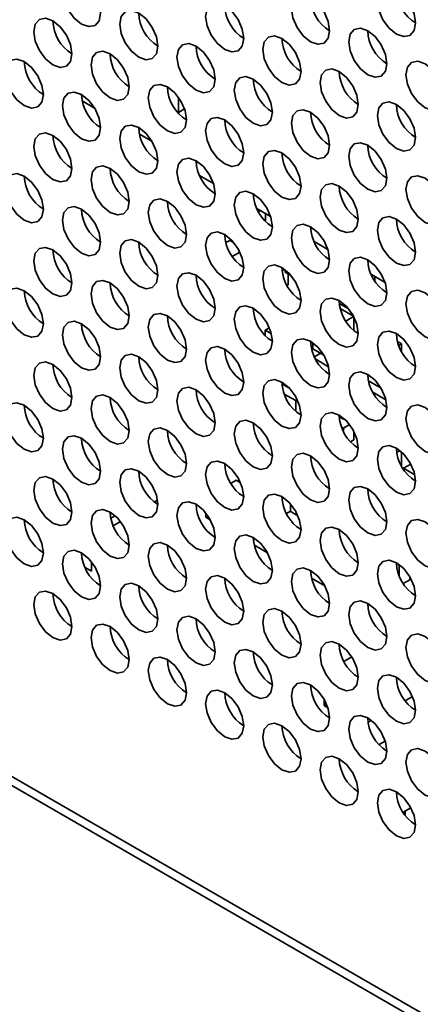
# Model space of a CAD drawing. Header units: millimetres. Extents: x 2 to 1120, y -2 to 861.
# Tile 177 of 226: x 856 to 861, y 702 to 714. Entities that reach past the tile are written whole.
import ezdxf

# ---------------------------------------------------------------- set-up
doc = ezdxf.new("R2010")
doc.units = ezdxf.units.MM

msp = doc.modelspace()

# ---------------------------------------------------------------- linework, layer by layer
at = {"color": 7, "linetype": 'Continuous', "lineweight": 35}
for p, q in [((754.1682, 763.2889), (982.9267, 631.2295)), ((983.0933, 631.246), (754.3348, 763.3054)), ((858.1954, 712.9289), (858.1954, 712.7422)), ((857.1594, 712.7959), (857.0068, 712.884)), ((858.1954, 712.7422), (858.1786, 712.7519)), ((858.2698, 712.7852), (858.1954, 712.7422)), ((857.8665, 712.3877), (857.7139, 712.4758)), ((858.6262, 711.8648), (858.456, 711.9631)), ((859.3333, 711.4566), (859.1632, 711.5549)), ((859.2067, 711.5297), (859.1827, 711.5159)), ((859.2714, 711.4924), (859.2714, 711.396)), ((858.8294, 711.1622), (858.7799, 711.1336)), ((858.8294, 711.1622), (858.8826, 711.1315)), ((860.0404, 711.0484), (859.8703, 711.1467)), ((858.9545, 711.0167), (858.8602, 710.9622)), ((859.5062, 710.8045), (859.4753, 710.7866)), ((859.513, 710.7676), (859.513, 710.7994)), ((859.5897, 710.7233), (859.513, 710.7676)), ((859.5483, 710.7472), (859.5483, 710.6111)), ((860.7476, 710.6402), (860.5774, 710.7385)), ((859.5483, 710.6111), (859.5363, 710.6041)), ((860.6208, 710.7134), (860.6208, 710.6601)), ((860.2968, 710.3151), (860.182, 710.3814)), ((860.1933, 710.3204), (860.3553, 710.2269)), ((860.2614, 710.1655), (860.3582, 710.2214)), ((860.3615, 710.215), (860.3615, 710.0486)), ((859.3177, 710.0832), (859.2655, 710.0531)), ((859.2655, 710.0531), (859.3428, 710.0085)), ((859.2655, 709.9868), (859.2655, 710.0531)), ((859.8547, 709.8218), (859.8547, 709.8964)), ((860.9004, 709.9122), (860.9507, 709.8831)), ((860.9507, 709.8831), (860.9159, 709.863)), ((860.9507, 709.8831), (860.9507, 709.7873)), ((859.9904, 709.7435), (859.8547, 709.8218)), ((859.949, 709.7674), (859.8737, 709.7239)), ((859.8896, 709.6928), (860.0499, 709.6003)), ((860.6975, 709.3353), (860.5431, 709.4244)), ((859.566, 709.3352), (859.4737, 709.3885)), ((860.5967, 709.2846), (860.757, 709.1921)), ((859.502, 709.2633), (859.6426, 709.1822)), ((859.6426, 709.1822), (859.6616, 709.1931)), ((859.6426, 709.1822), (859.6426, 709.0518)), ((860.2319, 708.9509), (860.1808, 708.9803)), ((860.2319, 708.9663), (860.2319, 708.9509)), ((860.2426, 708.957), (860.2319, 708.9509)), ((860.2091, 708.8551), (860.2319, 708.842)), ((860.2319, 708.842), (860.3077, 708.8858)), ((860.2319, 708.842), (860.2319, 708.8026)), ((860.3615, 708.7997), (860.3615, 708.6991)), ((860.3615, 708.6991), (860.3189, 708.6745)), ((860.9306, 708.565), (860.8911, 708.5422)), ((860.9507, 708.5479), (860.9507, 708.3719)), ((861.0653, 708.3978), (860.9743, 708.3453)), ((860.9743, 708.3453), (861.1141, 708.2646)), ((860.9743, 708.333), (860.9743, 708.3453)), ((858.9096, 708.1981), (858.8422, 708.1592)), ((858.9096, 708.1981), (858.9629, 708.1674)), ((857.9369, 707.9522), (857.8979, 707.9297)), ((859.5778, 707.8178), (859.528, 707.7891)), ((859.5731, 707.8151), (859.67, 707.7592)), ((859.5778, 707.9068), (859.5778, 707.8178)), ((857.4141, 707.7592), (857.36, 707.728)), ((858.5324, 707.7409), (858.5324, 707.793)), ((858.5875, 707.7091), (858.5324, 707.7409)), ((857.4792, 707.688), (857.3891, 707.636)), ((859.2946, 707.3009), (859.1326, 707.3944)), ((857.0418, 707.1182), (857.1206, 707.0727)), ((857.1206, 707.0727), (857.1206, 707.1911)), ((860.9213, 707.1568), (860.9213, 707.0185)), ((860.0017, 706.8927), (859.8398, 706.9862)), ((861.0509, 706.9674), (860.9717, 706.9217)), ((861.0509, 707.0084), (861.0509, 706.9674)), ((860.3346, 706.0163), (860.2378, 705.9604)), ((861.0854, 705.5244), (860.9954, 705.4725)), ((859.9962, 705.4874), (859.9962, 705.4127)), ((860.0247, 705.4292), (859.9962, 705.4127)), ((859.9962, 705.4127), (860.0404, 705.3871)), ((860.5769, 705.2309), (860.5376, 705.2082)), ((860.7485, 704.9761), (860.6724, 704.9322)), ((861.0653, 704.1519), (860.9685, 704.096)), ((860.9957, 704.0568), (860.9957, 704.1117))]:
    msp.add_line(p, q, dxfattribs=at)
at = {"color": 7, "linetype": 'Continuous', "lineweight": 35, "flags": 128}
for points in [[(857.2337, 713.97), (857.2158, 714.0845), (857.1647, 714.2023), (857.0882, 714.3054), (856.998, 714.3782), (856.9078, 714.4096), (856.8314, 714.3947), (856.7803, 714.3359), (856.7623, 714.2421), (856.7803, 714.1276), (856.8314, 714.0098), (856.9078, 713.9066), (856.998, 713.8338), (857.0882, 713.8025), (857.1647, 713.8174), (857.2158, 713.8762), (857.2337, 713.97)], [(861.1228, 713.8478), (861.1049, 713.9624), (861.0538, 714.0802), (860.9773, 714.1833), (860.8871, 714.2561), (860.7969, 714.2874), (860.7204, 714.2726), (860.6693, 714.2138), (860.6514, 714.12), (860.6693, 714.0055), (860.7204, 713.8877), (860.7969, 713.7845), (860.8871, 713.7117), (860.9773, 713.6804), (861.0538, 713.6952), (861.1049, 713.754), (861.1228, 713.8478)], [(860.0622, 713.7525), (860.0442, 713.867), (859.9931, 713.9848), (859.9166, 714.0879), (859.8264, 714.1607), (859.7362, 714.1921), (859.6598, 714.1772), (859.6087, 714.1184), (859.5907, 714.0246), (859.6087, 713.9101), (859.6598, 713.7923), (859.7362, 713.6892), (859.8264, 713.6164), (859.9166, 713.585), (859.9931, 713.5999), (860.0442, 713.6587), (860.0622, 713.7525)], [(859.0015, 713.6571), (858.9835, 713.7716), (858.9325, 713.8894), (858.856, 713.9926), (858.7658, 714.0654), (858.6756, 714.0967), (858.5991, 714.0819), (858.548, 714.0231), (858.5301, 713.9293), (858.548, 713.8147), (858.5991, 713.6969), (858.6756, 713.5938), (858.7658, 713.521), (858.856, 713.4897), (858.9325, 713.5045), (858.9835, 713.5633), (859.0015, 713.6571)], [(856.8802, 713.4664), (856.8622, 713.5809), (856.8111, 713.6987), (856.7347, 713.8019), (856.6445, 713.8746), (856.5543, 713.906), (856.4778, 713.8911), (856.4267, 713.8323), (856.4088, 713.7385), (856.4267, 713.624), (856.4778, 713.5062), (856.5543, 713.4031), (856.6445, 713.3303), (856.7347, 713.2989), (856.8111, 713.3138), (856.8622, 713.3726), (856.8802, 713.4664)], [(857.9408, 713.5618), (857.9229, 713.6763), (857.8718, 713.7941), (857.7953, 713.8972), (857.7051, 713.97), (857.6149, 714.0014), (857.5385, 713.9865), (857.4874, 713.9277), (857.4694, 713.8339), (857.4874, 713.7194), (857.5385, 713.6016), (857.6149, 713.4984), (857.7051, 713.4256), (857.7953, 713.3943), (857.8718, 713.4091), (857.9229, 713.468), (857.9408, 713.5618)], [(860.7693, 713.3443), (860.7513, 713.4588), (860.7002, 713.5766), (860.6238, 713.6797), (860.5336, 713.7525), (860.4434, 713.7839), (860.3669, 713.769), (860.3158, 713.7102), (860.2979, 713.6164), (860.3158, 713.5019), (860.3669, 713.3841), (860.4434, 713.281), (860.5336, 713.2082), (860.6238, 713.1768), (860.7002, 713.1917), (860.7513, 713.2505), (860.7693, 713.3443)], [(859.7086, 713.2489), (859.6907, 713.3634), (859.6396, 713.4812), (859.5631, 713.5844), (859.4729, 713.6572), (859.3827, 713.6885), (859.3062, 713.6737), (859.2551, 713.6149), (859.2372, 713.521), (859.2551, 713.4065), (859.3062, 713.2887), (859.3827, 713.1856), (859.4729, 713.1128), (859.5631, 713.0814), (859.6396, 713.0963), (859.6907, 713.1551), (859.7086, 713.2489)], [(858.6479, 713.1536), (858.63, 713.2681), (858.5789, 713.3859), (858.5024, 713.489), (858.4122, 713.5618), (858.322, 713.5932), (858.2456, 713.5783), (858.1945, 713.5195), (858.1765, 713.4257), (858.1945, 713.3112), (858.2456, 713.1934), (858.322, 713.0902), (858.4122, 713.0174), (858.5024, 712.9861), (858.5789, 713.0009), (858.63, 713.0597), (858.6479, 713.1536)], [(857.5873, 713.0582), (857.5693, 713.1727), (857.5182, 713.2905), (857.4418, 713.3936), (857.3516, 713.4664), (857.2614, 713.4978), (857.1849, 713.4829), (857.1338, 713.4241), (857.1159, 713.3303), (857.1338, 713.2158), (857.1849, 713.098), (857.2614, 712.9949), (857.3516, 712.9221), (857.4418, 712.8907), (857.5182, 712.9056), (857.5693, 712.9644), (857.5873, 713.0582)], [(856.5266, 712.9628), (856.5087, 713.0773), (856.4576, 713.1951), (856.3811, 713.2983), (856.2909, 713.3711), (856.2007, 713.4024), (856.1242, 713.3876), (856.0732, 713.3288), (856.0552, 713.235), (856.0732, 713.1204), (856.1242, 713.0026), (856.2007, 712.8995), (856.2909, 712.8267), (856.3811, 712.7954), (856.4576, 712.8102), (856.5087, 712.869), (856.5266, 712.9628)], [(861.4764, 712.9361), (861.4584, 713.0506), (861.4073, 713.1684), (861.3309, 713.2715), (861.2407, 713.3443), (861.1505, 713.3757), (861.074, 713.3608), (861.0229, 713.302), (861.005, 713.2082), (861.0229, 713.0937), (861.074, 712.9759), (861.1505, 712.8727), (861.2407, 712.8), (861.3309, 712.7686), (861.4073, 712.7835), (861.4584, 712.8423), (861.4764, 712.9361)], [(859.355, 712.7453), (859.3371, 712.8599), (859.286, 712.9777), (859.2095, 713.0808), (859.1193, 713.1536), (859.0291, 713.1849), (858.9527, 713.1701), (858.9016, 713.1113), (858.8836, 713.0175), (858.9016, 712.903), (858.9527, 712.7852), (859.0291, 712.682), (859.1193, 712.6092), (859.2095, 712.5779), (859.286, 712.5927), (859.3371, 712.6515), (859.355, 712.7453)], [(860.4157, 712.8407), (860.3978, 712.9552), (860.3467, 713.073), (860.2702, 713.1762), (860.18, 713.249), (860.0898, 713.2803), (860.0133, 713.2655), (859.9622, 713.2066), (859.9443, 713.1128), (859.9622, 712.9983), (860.0133, 712.8805), (860.0898, 712.7774), (860.18, 712.7046), (860.2702, 712.6732), (860.3467, 712.6881), (860.3978, 712.7469), (860.4157, 712.8407)], [(858.2944, 712.65), (858.2764, 712.7645), (858.2253, 712.8823), (858.1489, 712.9854), (858.0587, 713.0582), (857.9685, 713.0896), (857.892, 713.0747), (857.8409, 713.0159), (857.823, 712.9221), (857.8409, 712.8076), (857.892, 712.6898), (857.9685, 712.5867), (858.0587, 712.5139), (858.1489, 712.4825), (858.2253, 712.4974), (858.2764, 712.5562), (858.2944, 712.65)], [(857.2337, 712.5546), (857.2158, 712.6691), (857.1647, 712.7869), (857.0882, 712.8901), (856.998, 712.9629), (856.9078, 712.9942), (856.8314, 712.9794), (856.7803, 712.9206), (856.7623, 712.8268), (856.7803, 712.7122), (856.8314, 712.5944), (856.9078, 712.4913), (856.998, 712.4185), (857.0882, 712.3872), (857.1647, 712.402), (857.2158, 712.4608), (857.2337, 712.5546)], [(861.1228, 712.4325), (861.1049, 712.547), (861.0538, 712.6648), (860.9773, 712.768), (860.8871, 712.8408), (860.7969, 712.8721), (860.7204, 712.8572), (860.6693, 712.7984), (860.6514, 712.7046), (860.6693, 712.5901), (860.7204, 712.4723), (860.7969, 712.3692), (860.8871, 712.2964), (860.9773, 712.265), (861.0538, 712.2799), (861.1049, 712.3387), (861.1228, 712.4325)], [(859.0015, 712.2418), (858.9835, 712.3563), (858.9325, 712.4741), (858.856, 712.5772), (858.7658, 712.65), (858.6756, 712.6814), (858.5991, 712.6665), (858.548, 712.6077), (858.5301, 712.5139), (858.548, 712.3994), (858.5991, 712.2816), (858.6756, 712.1785), (858.7658, 712.1057), (858.856, 712.0743), (858.9325, 712.0892), (858.9835, 712.148), (859.0015, 712.2418)], [(860.0622, 712.3371), (860.0442, 712.4517), (859.9931, 712.5695), (859.9166, 712.6726), (859.8264, 712.7454), (859.7362, 712.7767), (859.6598, 712.7619), (859.6087, 712.7031), (859.5907, 712.6093), (859.6087, 712.4948), (859.6598, 712.377), (859.7362, 712.2738), (859.8264, 712.201), (859.9166, 712.1697), (859.9931, 712.1845), (860.0442, 712.2433), (860.0622, 712.3371)], [(857.9408, 712.1464), (857.9229, 712.2609), (857.8718, 712.3787), (857.7953, 712.4819), (857.7051, 712.5547), (857.6149, 712.586), (857.5385, 712.5712), (857.4874, 712.5124), (857.4694, 712.4186), (857.4874, 712.304), (857.5385, 712.1862), (857.6149, 712.0831), (857.7051, 712.0103), (857.7953, 711.979), (857.8718, 711.9938), (857.9229, 712.0526), (857.9408, 712.1464)], [(856.8802, 712.0511), (856.8622, 712.1656), (856.8111, 712.2834), (856.7347, 712.3865), (856.6445, 712.4593), (856.5543, 712.4907), (856.4778, 712.4758), (856.4267, 712.417), (856.4088, 712.3232), (856.4267, 712.2087), (856.4778, 712.0909), (856.5543, 711.9877), (856.6445, 711.9149), (856.7347, 711.8836), (856.8111, 711.8984), (856.8622, 711.9573), (856.8802, 712.0511)], [(860.7693, 711.9289), (860.7513, 712.0435), (860.7002, 712.1613), (860.6238, 712.2644), (860.5336, 712.3372), (860.4434, 712.3685), (860.3669, 712.3537), (860.3158, 712.2949), (860.2979, 712.2011), (860.3158, 712.0866), (860.3669, 711.9688), (860.4434, 711.8656), (860.5336, 711.7928), (860.6238, 711.7615), (860.7002, 711.7763), (860.7513, 711.8351), (860.7693, 711.9289)], [(859.7086, 711.8336), (859.6907, 711.9481), (859.6396, 712.0659), (859.5631, 712.169), (859.4729, 712.2418), (859.3827, 712.2732), (859.3062, 712.2583), (859.2551, 712.1995), (859.2372, 712.1057), (859.2551, 711.9912), (859.3062, 711.8734), (859.3827, 711.7703), (859.4729, 711.6975), (859.5631, 711.6661), (859.6396, 711.681), (859.6907, 711.7398), (859.7086, 711.8336)], [(857.5873, 711.6429), (857.5693, 711.7574), (857.5182, 711.8752), (857.4418, 711.9783), (857.3516, 712.0511), (857.2614, 712.0825), (857.1849, 712.0676), (857.1338, 712.0088), (857.1159, 711.915), (857.1338, 711.8005), (857.1849, 711.6827), (857.2614, 711.5795), (857.3516, 711.5067), (857.4418, 711.4754), (857.5182, 711.4902), (857.5693, 711.549), (857.5873, 711.6429)], [(858.6479, 711.7382), (858.63, 711.8527), (858.5789, 711.9705), (858.5024, 712.0737), (858.4122, 712.1465), (858.322, 712.1778), (858.2456, 712.163), (858.1945, 712.1042), (858.1765, 712.0103), (858.1945, 711.8958), (858.2456, 711.778), (858.322, 711.6749), (858.4122, 711.6021), (858.5024, 711.5707), (858.5789, 711.5856), (858.63, 711.6444), (858.6479, 711.7382)], [(856.5266, 711.5475), (856.5087, 711.662), (856.4576, 711.7798), (856.3811, 711.8829), (856.2909, 711.9557), (856.2007, 711.9871), (856.1242, 711.9722), (856.0732, 711.9134), (856.0552, 711.8196), (856.0732, 711.7051), (856.1242, 711.5873), (856.2007, 711.4842), (856.2909, 711.4114), (856.3811, 711.38), (856.4576, 711.3949), (856.5087, 711.4537), (856.5266, 711.5475)], [(861.4764, 711.5207), (861.4584, 711.6353), (861.4073, 711.753), (861.3309, 711.8562), (861.2407, 711.929), (861.1505, 711.9603), (861.074, 711.9455), (861.0229, 711.8867), (861.005, 711.7929), (861.0229, 711.6784), (861.074, 711.5606), (861.1505, 711.4574), (861.2407, 711.3846), (861.3309, 711.3533), (861.4073, 711.3681), (861.4584, 711.4269), (861.4764, 711.5207)], [(860.4157, 711.4254), (860.3978, 711.5399), (860.3467, 711.6577), (860.2702, 711.7608), (860.18, 711.8336), (860.0898, 711.865), (860.0133, 711.8501), (859.9622, 711.7913), (859.9443, 711.6975), (859.9622, 711.583), (860.0133, 711.4652), (860.0898, 711.362), (860.18, 711.2893), (860.2702, 711.2579), (860.3467, 711.2728), (860.3978, 711.3316), (860.4157, 711.4254)], [(859.355, 711.33), (859.3371, 711.4445), (859.286, 711.5623), (859.2095, 711.6655), (859.1193, 711.7383), (859.0291, 711.7696), (858.9527, 711.7548), (858.9016, 711.6959), (858.8836, 711.6021), (858.9016, 711.4876), (858.9527, 711.3698), (859.0291, 711.2667), (859.1193, 711.1939), (859.2095, 711.1625), (859.286, 711.1774), (859.3371, 711.2362), (859.355, 711.33)], [(858.2944, 711.2346), (858.2764, 711.3492), (858.2253, 711.467), (858.1489, 711.5701), (858.0587, 711.6429), (857.9685, 711.6742), (857.892, 711.6594), (857.8409, 711.6006), (857.823, 711.5068), (857.8409, 711.3923), (857.892, 711.2745), (857.9685, 711.1713), (858.0587, 711.0985), (858.1489, 711.0672), (858.2253, 711.082), (858.2764, 711.1408), (858.2944, 711.2346)], [(857.2337, 711.1393), (857.2158, 711.2538), (857.1647, 711.3716), (857.0882, 711.4747), (856.998, 711.5475), (856.9078, 711.5789), (856.8314, 711.564), (856.7803, 711.5052), (856.7623, 711.4114), (856.7803, 711.2969), (856.8314, 711.1791), (856.9078, 711.076), (856.998, 711.0032), (857.0882, 710.9718), (857.1647, 710.9867), (857.2158, 711.0455), (857.2337, 711.1393)], [(860.0622, 710.9218), (860.0442, 711.0363), (859.9931, 711.1541), (859.9166, 711.2573), (859.8264, 711.3301), (859.7362, 711.3614), (859.6598, 711.3465), (859.6087, 711.2877), (859.5907, 711.1939), (859.6087, 711.0794), (859.6598, 710.9616), (859.7362, 710.8585), (859.8264, 710.7857), (859.9166, 710.7543), (859.9931, 710.7692), (860.0442, 710.828), (860.0622, 710.9218)], [(861.1228, 711.0172), (861.1049, 711.1317), (861.0538, 711.2495), (860.9773, 711.3526), (860.8871, 711.4254), (860.7969, 711.4568), (860.7204, 711.4419), (860.6693, 711.3831), (860.6514, 711.2893), (860.6693, 711.1748), (860.7204, 711.057), (860.7969, 710.9538), (860.8871, 710.8811), (860.9773, 710.8497), (861.0538, 710.8646), (861.1049, 710.9234), (861.1228, 711.0172)], [(859.0015, 710.8264), (858.9835, 710.941), (858.9325, 711.0588), (858.856, 711.1619), (858.7658, 711.2347), (858.6756, 711.266), (858.5991, 711.2512), (858.548, 711.1924), (858.5301, 711.0986), (858.548, 710.9841), (858.5991, 710.8663), (858.6756, 710.7631), (858.7658, 710.6903), (858.856, 710.659), (858.9325, 710.6738), (858.9835, 710.7326), (859.0015, 710.8264)], [(857.9408, 710.7311), (857.9229, 710.8456), (857.8718, 710.9634), (857.7953, 711.0665), (857.7051, 711.1393), (857.6149, 711.1707), (857.5385, 711.1558), (857.4874, 711.097), (857.4694, 711.0032), (857.4874, 710.8887), (857.5385, 710.7709), (857.6149, 710.6678), (857.7051, 710.595), (857.7953, 710.5636), (857.8718, 710.5785), (857.9229, 710.6373), (857.9408, 710.7311)], [(856.8802, 710.6357), (856.8622, 710.7502), (856.8111, 710.868), (856.7347, 710.9712), (856.6445, 711.044), (856.5543, 711.0753), (856.4778, 711.0605), (856.4267, 711.0017), (856.4088, 710.9079), (856.4267, 710.7933), (856.4778, 710.6755), (856.5543, 710.5724), (856.6445, 710.4996), (856.7347, 710.4683), (856.8111, 710.4831), (856.8622, 710.5419), (856.8802, 710.6357)], [(859.7086, 710.4182), (859.6907, 710.5328), (859.6396, 710.6506), (859.5631, 710.7537), (859.4729, 710.8265), (859.3827, 710.8578), (859.3062, 710.843), (859.2551, 710.7842), (859.2372, 710.6904), (859.2551, 710.5759), (859.3062, 710.4581), (859.3827, 710.3549), (859.4729, 710.2821), (859.5631, 710.2508), (859.6396, 710.2656), (859.6907, 710.3244), (859.7086, 710.4182)], [(860.7693, 710.5136), (860.7513, 710.6281), (860.7002, 710.7459), (860.6238, 710.8491), (860.5336, 710.9219), (860.4434, 710.9532), (860.3669, 710.9383), (860.3158, 710.8795), (860.2979, 710.7857), (860.3158, 710.6712), (860.3669, 710.5534), (860.4434, 710.4503), (860.5336, 710.3775), (860.6238, 710.3461), (860.7002, 710.361), (860.7513, 710.4198), (860.7693, 710.5136)], [(858.6479, 710.3229), (858.63, 710.4374), (858.5789, 710.5552), (858.5024, 710.6583), (858.4122, 710.7311), (858.322, 710.7625), (858.2456, 710.7476), (858.1945, 710.6888), (858.1765, 710.595), (858.1945, 710.4805), (858.2456, 710.3627), (858.322, 710.2596), (858.4122, 710.1868), (858.5024, 710.1554), (858.5789, 710.1703), (858.63, 710.2291), (858.6479, 710.3229)], [(857.5873, 710.2275), (857.5693, 710.342), (857.5182, 710.4598), (857.4418, 710.563), (857.3516, 710.6358), (857.2614, 710.6671), (857.1849, 710.6523), (857.1338, 710.5935), (857.1159, 710.4996), (857.1338, 710.3851), (857.1849, 710.2673), (857.2614, 710.1642), (857.3516, 710.0914), (857.4418, 710.06), (857.5182, 710.0749), (857.5693, 710.1337), (857.5873, 710.2275)], [(856.5266, 710.1322), (856.5087, 710.2467), (856.4576, 710.3645), (856.3811, 710.4676), (856.2909, 710.5404), (856.2007, 710.5718), (856.1242, 710.5569), (856.0732, 710.4981), (856.0552, 710.4043), (856.0732, 710.2898), (856.1242, 710.172), (856.2007, 710.0688), (856.2909, 709.996), (856.3811, 709.9647), (856.4576, 709.9795), (856.5087, 710.0383), (856.5266, 710.1322)], [(861.4764, 710.1054), (861.4584, 710.2199), (861.4073, 710.3377), (861.3309, 710.4409), (861.2407, 710.5136), (861.1505, 710.545), (861.074, 710.5301), (861.0229, 710.4713), (861.005, 710.3775), (861.0229, 710.263), (861.074, 710.1452), (861.1505, 710.0421), (861.2407, 709.9693), (861.3309, 709.9379), (861.4073, 709.9528), (861.4584, 710.0116), (861.4764, 710.1054)], [(860.4157, 710.01), (860.3978, 710.1246), (860.3467, 710.2423), (860.2702, 710.3455), (860.18, 710.4183), (860.0898, 710.4496), (860.0133, 710.4348), (859.9622, 710.376), (859.9443, 710.2822), (859.9622, 710.1677), (860.0133, 710.0499), (860.0898, 709.9467), (860.18, 709.8739), (860.2702, 709.8426), (860.3467, 709.8574), (860.3978, 709.9162), (860.4157, 710.01)], [(858.2944, 709.8193), (858.2764, 709.9338), (858.2253, 710.0516), (858.1489, 710.1548), (858.0587, 710.2276), (857.9685, 710.2589), (857.892, 710.2441), (857.8409, 710.1852), (857.823, 710.0914), (857.8409, 709.9769), (857.892, 709.8591), (857.9685, 709.756), (858.0587, 709.6832), (858.1489, 709.6518), (858.2253, 709.6667), (858.2764, 709.7255), (858.2944, 709.8193)], [(859.355, 709.9147), (859.3371, 710.0292), (859.286, 710.147), (859.2095, 710.2501), (859.1193, 710.3229), (859.0291, 710.3543), (858.9527, 710.3394), (858.9016, 710.2806), (858.8836, 710.1868), (858.9016, 710.0723), (858.9527, 709.9545), (859.0291, 709.8513), (859.1193, 709.7786), (859.2095, 709.7472), (859.286, 709.7621), (859.3371, 709.8209), (859.355, 709.9147)], [(857.2337, 709.7239), (857.2158, 709.8385), (857.1647, 709.9563), (857.0882, 710.0594), (856.998, 710.1322), (856.9078, 710.1635), (856.8314, 710.1487), (856.7803, 710.0899), (856.7623, 709.9961), (856.7803, 709.8816), (856.8314, 709.7638), (856.9078, 709.6606), (856.998, 709.5878), (857.0882, 709.5565), (857.1647, 709.5713), (857.2158, 709.6301), (857.2337, 709.7239)], [(861.1228, 709.6018), (861.1049, 709.7163), (861.0538, 709.8341), (860.9773, 709.9373), (860.8871, 710.0101), (860.7969, 710.0414), (860.7204, 710.0266), (860.6693, 709.9678), (860.6514, 709.874), (860.6693, 709.7595), (860.7204, 709.6417), (860.7969, 709.5385), (860.8871, 709.4657), (860.9773, 709.4344), (861.0538, 709.4492), (861.1049, 709.508), (861.1228, 709.6018)], [(860.0622, 709.5065), (860.0442, 709.621), (859.9931, 709.7388), (859.9166, 709.8419), (859.8264, 709.9147), (859.7362, 709.9461), (859.6598, 709.9312), (859.6087, 709.8724), (859.5907, 709.7786), (859.6087, 709.6641), (859.6598, 709.5463), (859.7362, 709.4431), (859.8264, 709.3704), (859.9166, 709.339), (859.9931, 709.3539), (860.0442, 709.4127), (860.0622, 709.5065)], [(859.0015, 709.4111), (858.9835, 709.5256), (858.9325, 709.6434), (858.856, 709.7466), (858.7658, 709.8194), (858.6756, 709.8507), (858.5991, 709.8358), (858.548, 709.777), (858.5301, 709.6832), (858.548, 709.5687), (858.5991, 709.4509), (858.6756, 709.3478), (858.7658, 709.275), (858.856, 709.2436), (858.9325, 709.2585), (858.9835, 709.3173), (859.0015, 709.4111)], [(856.8802, 709.2204), (856.8622, 709.3349), (856.8111, 709.4527), (856.7347, 709.5558), (856.6445, 709.6286), (856.5543, 709.66), (856.4778, 709.6451), (856.4267, 709.5863), (856.4088, 709.4925), (856.4267, 709.378), (856.4778, 709.2602), (856.5543, 709.1571), (856.6445, 709.0843), (856.7347, 709.0529), (856.8111, 709.0678), (856.8622, 709.1266), (856.8802, 709.2204)], [(857.9408, 709.3157), (857.9229, 709.4303), (857.8718, 709.5481), (857.7953, 709.6512), (857.7051, 709.724), (857.6149, 709.7553), (857.5385, 709.7405), (857.4874, 709.6817), (857.4694, 709.5879), (857.4874, 709.4734), (857.5385, 709.3556), (857.6149, 709.2524), (857.7051, 709.1796), (857.7953, 709.1483), (857.8718, 709.1631), (857.9229, 709.2219), (857.9408, 709.3157)], [(860.7693, 709.0983), (860.7513, 709.2128), (860.7002, 709.3306), (860.6238, 709.4337), (860.5336, 709.5065), (860.4434, 709.5379), (860.3669, 709.523), (860.3158, 709.4642), (860.2979, 709.3704), (860.3158, 709.2559), (860.3669, 709.1381), (860.4434, 709.0349), (860.5336, 708.9622), (860.6238, 708.9308), (860.7002, 708.9457), (860.7513, 709.0045), (860.7693, 709.0983)], [(859.7086, 709.0029), (859.6907, 709.1174), (859.6396, 709.2352), (859.5631, 709.3384), (859.4729, 709.4112), (859.3827, 709.4425), (859.3062, 709.4276), (859.2551, 709.3688), (859.2372, 709.275), (859.2551, 709.1605), (859.3062, 709.0427), (859.3827, 708.9396), (859.4729, 708.8668), (859.5631, 708.8354), (859.6396, 708.8503), (859.6907, 708.9091), (859.7086, 709.0029)], [(858.6479, 708.9075), (858.63, 709.0221), (858.5789, 709.1399), (858.5024, 709.243), (858.4122, 709.3158), (858.322, 709.3471), (858.2456, 709.3323), (858.1945, 709.2735), (858.1765, 709.1797), (858.1945, 709.0652), (858.2456, 708.9474), (858.322, 708.8442), (858.4122, 708.7714), (858.5024, 708.7401), (858.5789, 708.7549), (858.63, 708.8137), (858.6479, 708.9075)], [(856.5266, 708.7168), (856.5087, 708.8313), (856.4576, 708.9491), (856.3811, 709.0523), (856.2909, 709.1251), (856.2007, 709.1564), (856.1242, 709.1416), (856.0732, 709.0828), (856.0552, 708.9889), (856.0732, 708.8744), (856.1242, 708.7566), (856.2007, 708.6535), (856.2909, 708.5807), (856.3811, 708.5493), (856.4576, 708.5642), (856.5087, 708.623), (856.5266, 708.7168)], [(857.5873, 708.8122), (857.5693, 708.9267), (857.5182, 709.0445), (857.4418, 709.1476), (857.3516, 709.2204), (857.2614, 709.2518), (857.1849, 709.2369), (857.1338, 709.1781), (857.1159, 709.0843), (857.1338, 708.9698), (857.1849, 708.852), (857.2614, 708.7489), (857.3516, 708.6761), (857.4418, 708.6447), (857.5182, 708.6596), (857.5693, 708.7184), (857.5873, 708.8122)], [(860.4157, 708.5947), (860.3978, 708.7092), (860.3467, 708.827), (860.2702, 708.9302), (860.18, 709.0029), (860.0898, 709.0343), (860.0133, 709.0194), (859.9622, 708.9606), (859.9443, 708.8668), (859.9622, 708.7523), (860.0133, 708.6345), (860.0898, 708.5314), (860.18, 708.4586), (860.2702, 708.4272), (860.3467, 708.4421), (860.3978, 708.5009), (860.4157, 708.5947)], [(861.4764, 708.6901), (861.4584, 708.8046), (861.4073, 708.9224), (861.3309, 709.0255), (861.2407, 709.0983), (861.1505, 709.1297), (861.074, 709.1148), (861.0229, 709.056), (861.005, 708.9622), (861.0229, 708.8477), (861.074, 708.7299), (861.1505, 708.6267), (861.2407, 708.5539), (861.3309, 708.5226), (861.4073, 708.5375), (861.4584, 708.5963), (861.4764, 708.6901)], [(859.355, 708.4993), (859.3371, 708.6139), (859.286, 708.7316), (859.2095, 708.8348), (859.1193, 708.9076), (859.0291, 708.9389), (858.9527, 708.9241), (858.9016, 708.8653), (858.8836, 708.7715), (858.9016, 708.657), (858.9527, 708.5392), (859.0291, 708.436), (859.1193, 708.3632), (859.2095, 708.3319), (859.286, 708.3467), (859.3371, 708.4055), (859.355, 708.4993)], [(858.2944, 708.404), (858.2764, 708.5185), (858.2253, 708.6363), (858.1489, 708.7394), (858.0587, 708.8122), (857.9685, 708.8436), (857.892, 708.8287), (857.8409, 708.7699), (857.823, 708.6761), (857.8409, 708.5616), (857.892, 708.4438), (857.9685, 708.3406), (858.0587, 708.2679), (858.1489, 708.2365), (858.2253, 708.2514), (858.2764, 708.3102), (858.2944, 708.404)], [(857.2337, 708.3086), (857.2158, 708.4231), (857.1647, 708.5409), (857.0882, 708.6441), (856.998, 708.7169), (856.9078, 708.7482), (856.8314, 708.7334), (856.7803, 708.6745), (856.7623, 708.5807), (856.7803, 708.4662), (856.8314, 708.3484), (856.9078, 708.2453), (856.998, 708.1725), (857.0882, 708.1411), (857.1647, 708.156), (857.2158, 708.2148), (857.2337, 708.3086)], [(861.1228, 708.1865), (861.1049, 708.301), (861.0538, 708.4188), (860.9773, 708.522), (860.8871, 708.5947), (860.7969, 708.6261), (860.7204, 708.6112), (860.6693, 708.5524), (860.6514, 708.4586), (860.6693, 708.3441), (860.7204, 708.2263), (860.7969, 708.1232), (860.8871, 708.0504), (860.9773, 708.019), (861.0538, 708.0339), (861.1049, 708.0927), (861.1228, 708.1865)], [(859.0015, 707.9958), (858.9835, 708.1103), (858.9325, 708.2281), (858.856, 708.3312), (858.7658, 708.404), (858.6756, 708.4354), (858.5991, 708.4205), (858.548, 708.3617), (858.5301, 708.2679), (858.548, 708.1534), (858.5991, 708.0356), (858.6756, 707.9324), (858.7658, 707.8597), (858.856, 707.8283), (858.9325, 707.8432), (858.9835, 707.902), (859.0015, 707.9958)], [(860.0622, 708.0911), (860.0442, 708.2056), (859.9931, 708.3234), (859.9166, 708.4266), (859.8264, 708.4994), (859.7362, 708.5307), (859.6598, 708.5159), (859.6087, 708.4571), (859.5907, 708.3633), (859.6087, 708.2488), (859.6598, 708.131), (859.7362, 708.0278), (859.8264, 707.955), (859.9166, 707.9237), (859.9931, 707.9385), (860.0442, 707.9973), (860.0622, 708.0911)], [(857.9408, 707.9004), (857.9229, 708.0149), (857.8718, 708.1327), (857.7953, 708.2359), (857.7051, 708.3087), (857.6149, 708.34), (857.5385, 708.3251), (857.4874, 708.2663), (857.4694, 708.1725), (857.4874, 708.058), (857.5385, 707.9402), (857.6149, 707.8371), (857.7051, 707.7643), (857.7953, 707.7329), (857.8718, 707.7478), (857.9229, 707.8066), (857.9408, 707.9004)], [(856.8802, 707.805), (856.8622, 707.9196), (856.8111, 708.0374), (856.7347, 708.1405), (856.6445, 708.2133), (856.5543, 708.2446), (856.4778, 708.2298), (856.4267, 708.171), (856.4088, 708.0772), (856.4267, 707.9627), (856.4778, 707.8449), (856.5543, 707.7417), (856.6445, 707.6689), (856.7347, 707.6376), (856.8111, 707.6524), (856.8622, 707.7112), (856.8802, 707.805)], [(860.7693, 707.6829), (860.7513, 707.7974), (860.7002, 707.9152), (860.6238, 708.0184), (860.5336, 708.0912), (860.4434, 708.1225), (860.3669, 708.1077), (860.3158, 708.0489), (860.2979, 707.9551), (860.3158, 707.8405), (860.3669, 707.7227), (860.4434, 707.6196), (860.5336, 707.5468), (860.6238, 707.5155), (860.7002, 707.5303), (860.7513, 707.5891), (860.7693, 707.6829)], [(858.6479, 707.4922), (858.63, 707.6067), (858.5789, 707.7245), (858.5024, 707.8277), (858.4122, 707.9004), (858.322, 707.9318), (858.2456, 707.9169), (858.1945, 707.8581), (858.1765, 707.7643), (858.1945, 707.6498), (858.2456, 707.532), (858.322, 707.4289), (858.4122, 707.3561), (858.5024, 707.3247), (858.5789, 707.3396), (858.63, 707.3984), (858.6479, 707.4922)], [(859.7086, 707.5876), (859.6907, 707.7021), (859.6396, 707.8199), (859.5631, 707.923), (859.4729, 707.9958), (859.3827, 708.0272), (859.3062, 708.0123), (859.2551, 707.9535), (859.2372, 707.8597), (859.2551, 707.7452), (859.3062, 707.6274), (859.3827, 707.5242), (859.4729, 707.4515), (859.5631, 707.4201), (859.6396, 707.435), (859.6907, 707.4938), (859.7086, 707.5876)], [(857.5873, 707.3968), (857.5693, 707.5114), (857.5182, 707.6292), (857.4418, 707.7323), (857.3516, 707.8051), (857.2614, 707.8364), (857.1849, 707.8216), (857.1338, 707.7628), (857.1159, 707.669), (857.1338, 707.5545), (857.1849, 707.4367), (857.2614, 707.3335), (857.3516, 707.2607), (857.4418, 707.2294), (857.5182, 707.2442), (857.5693, 707.303), (857.5873, 707.3968)], [(856.5266, 707.3015), (856.5087, 707.416), (856.4576, 707.5338), (856.3811, 707.6369), (856.2909, 707.7097), (856.2007, 707.7411), (856.1242, 707.7262), (856.0732, 707.6674), (856.0552, 707.5736), (856.0732, 707.4591), (856.1242, 707.3413), (856.2007, 707.2382), (856.2909, 707.1654), (856.3811, 707.134), (856.4576, 707.1489), (856.5087, 707.2077), (856.5266, 707.3015)], [(861.4764, 707.2747), (861.4584, 707.3892), (861.4073, 707.507), (861.3309, 707.6102), (861.2407, 707.683), (861.1505, 707.7143), (861.074, 707.6995), (861.0229, 707.6407), (861.005, 707.5469), (861.0229, 707.4323), (861.074, 707.3145), (861.1505, 707.2114), (861.2407, 707.1386), (861.3309, 707.1073), (861.4073, 707.1221), (861.4584, 707.1809), (861.4764, 707.2747)], [(860.4157, 707.1794), (860.3978, 707.2939), (860.3467, 707.4117), (860.2702, 707.5148), (860.18, 707.5876), (860.0898, 707.619), (860.0133, 707.6041), (859.9622, 707.5453), (859.9443, 707.4515), (859.9622, 707.337), (860.0133, 707.2192), (860.0898, 707.116), (860.18, 707.0432), (860.2702, 707.0119), (860.3467, 707.0268), (860.3978, 707.0856), (860.4157, 707.1794)], [(859.355, 707.084), (859.3371, 707.1985), (859.286, 707.3163), (859.2095, 707.4195), (859.1193, 707.4922), (859.0291, 707.5236), (858.9527, 707.5087), (858.9016, 707.4499), (858.8836, 707.3561), (858.9016, 707.2416), (858.9527, 707.1238), (859.0291, 707.0207), (859.1193, 706.9479), (859.2095, 706.9165), (859.286, 706.9314), (859.3371, 706.9902), (859.355, 707.084)], [(857.2337, 706.8933), (857.2158, 707.0078), (857.1647, 707.1256), (857.0882, 707.2287), (856.998, 707.3015), (856.9078, 707.3329), (856.8314, 707.318), (856.7803, 707.2592), (856.7623, 707.1654), (856.7803, 707.0509), (856.8314, 706.9331), (856.9078, 706.8299), (856.998, 706.7572), (857.0882, 706.7258), (857.1647, 706.7407), (857.2158, 706.7995), (857.2337, 706.8933)], [(858.2944, 706.9886), (858.2764, 707.1032), (858.2253, 707.2209), (858.1489, 707.3241), (858.0587, 707.3969), (857.9685, 707.4282), (857.892, 707.4134), (857.8409, 707.3546), (857.823, 707.2608), (857.8409, 707.1463), (857.892, 707.0285), (857.9685, 706.9253), (858.0587, 706.8525), (858.1489, 706.8212), (858.2253, 706.836), (858.2764, 706.8948), (858.2944, 706.9886)], [(861.1228, 706.7712), (861.1049, 706.8857), (861.0538, 707.0035), (860.9773, 707.1066), (860.8871, 707.1794), (860.7969, 707.2108), (860.7204, 707.1959), (860.6693, 707.1371), (860.6514, 707.0433), (860.6693, 706.9288), (860.7204, 706.811), (860.7969, 706.7078), (860.8871, 706.635), (860.9773, 706.6037), (861.0538, 706.6185), (861.1049, 706.6774), (861.1228, 706.7712)], [(860.0622, 706.6758), (860.0442, 706.7903), (859.9931, 706.9081), (859.9166, 707.0113), (859.8264, 707.084), (859.7362, 707.1154), (859.6598, 707.1005), (859.6087, 707.0417), (859.5907, 706.9479), (859.6087, 706.8334), (859.6598, 706.7156), (859.7362, 706.6125), (859.8264, 706.5397), (859.9166, 706.5083), (859.9931, 706.5232), (860.0442, 706.582), (860.0622, 706.6758)], [(859.0015, 706.5804), (858.9835, 706.6949), (858.9325, 706.8127), (858.856, 706.9159), (858.7658, 706.9887), (858.6756, 707.02), (858.5991, 707.0052), (858.548, 706.9464), (858.5301, 706.8526), (858.548, 706.7381), (858.5991, 706.6203), (858.6756, 706.5171), (858.7658, 706.4443), (858.856, 706.413), (858.9325, 706.4278), (858.9835, 706.4866), (859.0015, 706.5804)], [(857.9408, 706.4851), (857.9229, 706.5996), (857.8718, 706.7174), (857.7953, 706.8205), (857.7051, 706.8933), (857.6149, 706.9247), (857.5385, 706.9098), (857.4874, 706.851), (857.4694, 706.7572), (857.4874, 706.6427), (857.5385, 706.5249), (857.6149, 706.4217), (857.7051, 706.349), (857.7953, 706.3176), (857.8718, 706.3325), (857.9229, 706.3913), (857.9408, 706.4851)], [(856.8802, 706.3897), (856.8622, 706.5042), (856.8111, 706.622), (856.7347, 706.7252), (856.6445, 706.798), (856.5543, 706.8293), (856.4778, 706.8144), (856.4267, 706.7556), (856.4088, 706.6618), (856.4267, 706.5473), (856.4778, 706.4295), (856.5543, 706.3264), (856.6445, 706.2536), (856.7347, 706.2222), (856.8111, 706.2371), (856.8622, 706.2959), (856.8802, 706.3897)], [(859.7086, 706.1722), (859.6907, 706.2867), (859.6396, 706.4045), (859.5631, 706.5077), (859.4729, 706.5805), (859.3827, 706.6118), (859.3062, 706.597), (859.2551, 706.5382), (859.2372, 706.4444), (859.2551, 706.3298), (859.3062, 706.212), (859.3827, 706.1089), (859.4729, 706.0361), (859.5631, 706.0048), (859.6396, 706.0196), (859.6907, 706.0784), (859.7086, 706.1722)], [(860.7693, 706.2676), (860.7513, 706.3821), (860.7002, 706.4999), (860.6238, 706.603), (860.5336, 706.6758), (860.4434, 706.7072), (860.3669, 706.6923), (860.3158, 706.6335), (860.2979, 706.5397), (860.3158, 706.4252), (860.3669, 706.3074), (860.4434, 706.2043), (860.5336, 706.1315), (860.6238, 706.1001), (860.7002, 706.115), (860.7513, 706.1738), (860.7693, 706.2676)], [(858.6479, 706.0769), (858.63, 706.1914), (858.5789, 706.3092), (858.5024, 706.4123), (858.4122, 706.4851), (858.322, 706.5165), (858.2456, 706.5016), (858.1945, 706.4428), (858.1765, 706.349), (858.1945, 706.2345), (858.2456, 706.1167), (858.322, 706.0135), (858.4122, 705.9408), (858.5024, 705.9094), (858.5789, 705.9243), (858.63, 705.9831), (858.6479, 706.0769)], [(857.5873, 705.9815), (857.5693, 706.096), (857.5182, 706.2138), (857.4418, 706.317), (857.3516, 706.3897), (857.2614, 706.4211), (857.1849, 706.4062), (857.1338, 706.3474), (857.1159, 706.2536), (857.1338, 706.1391), (857.1849, 706.0213), (857.2614, 705.9182), (857.3516, 705.8454), (857.4418, 705.814), (857.5182, 705.8289), (857.5693, 705.8877), (857.5873, 705.9815)], [(861.4764, 705.8594), (861.4584, 705.9739), (861.4073, 706.0917), (861.3309, 706.1948), (861.2407, 706.2676), (861.1505, 706.299), (861.074, 706.2841), (861.0229, 706.2253), (861.005, 706.1315), (861.0229, 706.017), (861.074, 705.8992), (861.1505, 705.7961), (861.2407, 705.7233), (861.3309, 705.6919), (861.4073, 705.7068), (861.4584, 705.7656), (861.4764, 705.8594)], [(859.355, 705.6687), (859.3371, 705.7832), (859.286, 705.901), (859.2095, 706.0041), (859.1193, 706.0769), (859.0291, 706.1083), (858.9527, 706.0934), (858.9016, 706.0346), (858.8836, 705.9408), (858.9016, 705.8263), (858.9527, 705.7085), (859.0291, 705.6053), (859.1193, 705.5325), (859.2095, 705.5012), (859.286, 705.5161), (859.3371, 705.5749), (859.355, 705.6687)], [(860.4157, 705.764), (860.3978, 705.8785), (860.3467, 705.9963), (860.2702, 706.0995), (860.18, 706.1723), (860.0898, 706.2036), (860.0133, 706.1888), (859.9622, 706.13), (859.9443, 706.0362), (859.9622, 705.9216), (860.0133, 705.8038), (860.0898, 705.7007), (860.18, 705.6279), (860.2702, 705.5966), (860.3467, 705.6114), (860.3978, 705.6702), (860.4157, 705.764)], [(858.2944, 705.5733), (858.2764, 705.6878), (858.2253, 705.8056), (858.1489, 705.9088), (858.0587, 705.9815), (857.9685, 706.0129), (857.892, 705.998), (857.8409, 705.9392), (857.823, 705.8454), (857.8409, 705.7309), (857.892, 705.6131), (857.9685, 705.51), (858.0587, 705.4372), (858.1489, 705.4058), (858.2253, 705.4207), (858.2764, 705.4795), (858.2944, 705.5733)], [(861.1228, 705.3558), (861.1049, 705.4703), (861.0538, 705.5881), (860.9773, 705.6913), (860.8871, 705.7641), (860.7969, 705.7954), (860.7204, 705.7806), (860.6693, 705.7218), (860.6514, 705.628), (860.6693, 705.5134), (860.7204, 705.3956), (860.7969, 705.2925), (860.8871, 705.2197), (860.9773, 705.1884), (861.0538, 705.2032), (861.1049, 705.262), (861.1228, 705.3558)], [(860.0622, 705.2605), (860.0442, 705.375), (859.9931, 705.4928), (859.9166, 705.5959), (859.8264, 705.6687), (859.7362, 705.7001), (859.6598, 705.6852), (859.6087, 705.6264), (859.5907, 705.5326), (859.6087, 705.4181), (859.6598, 705.3003), (859.7362, 705.1971), (859.8264, 705.1243), (859.9166, 705.093), (859.9931, 705.1078), (860.0442, 705.1667), (860.0622, 705.2605)], [(859.0015, 705.1651), (858.9835, 705.2796), (858.9325, 705.3974), (858.856, 705.5006), (858.7658, 705.5733), (858.6756, 705.6047), (858.5991, 705.5898), (858.548, 705.531), (858.5301, 705.4372), (858.548, 705.3227), (858.5991, 705.2049), (858.6756, 705.1018), (858.7658, 705.029), (858.856, 704.9976), (858.9325, 705.0125), (858.9835, 705.0713), (859.0015, 705.1651)], [(860.7693, 704.8523), (860.7513, 704.9668), (860.7002, 705.0846), (860.6238, 705.1877), (860.5336, 705.2605), (860.4434, 705.2919), (860.3669, 705.277), (860.3158, 705.2182), (860.2979, 705.1244), (860.3158, 705.0099), (860.3669, 704.8921), (860.4434, 704.7889), (860.5336, 704.7161), (860.6238, 704.6848), (860.7002, 704.6996), (860.7513, 704.7585), (860.7693, 704.8523)], [(859.7086, 704.7569), (859.6907, 704.8714), (859.6396, 704.9892), (859.5631, 705.0923), (859.4729, 705.1651), (859.3827, 705.1965), (859.3062, 705.1816), (859.2551, 705.1228), (859.2372, 705.029), (859.2551, 704.9145), (859.3062, 704.7967), (859.3827, 704.6936), (859.4729, 704.6208), (859.5631, 704.5894), (859.6396, 704.6043), (859.6907, 704.6631), (859.7086, 704.7569)], [(860.4157, 704.3487), (860.3978, 704.4632), (860.3467, 704.581), (860.2702, 704.6841), (860.18, 704.7569), (860.0898, 704.7883), (860.0133, 704.7734), (859.9622, 704.7146), (859.9443, 704.6208), (859.9622, 704.5063), (860.0133, 704.3885), (860.0898, 704.2854), (860.18, 704.2126), (860.2702, 704.1812), (860.3467, 704.1961), (860.3978, 704.2549), (860.4157, 704.3487)], [(861.4764, 704.444), (861.4584, 704.5586), (861.4073, 704.6764), (861.3309, 704.7795), (861.2407, 704.8523), (861.1505, 704.8836), (861.074, 704.8688), (861.0229, 704.81), (861.005, 704.7162), (861.0229, 704.6017), (861.074, 704.4839), (861.1505, 704.3807), (861.2407, 704.3079), (861.3309, 704.2766), (861.4073, 704.2914), (861.4584, 704.3502), (861.4764, 704.444)], [(861.1228, 703.9405), (861.1049, 704.055), (861.0538, 704.1728), (860.9773, 704.2759), (860.8871, 704.3487), (860.7969, 704.3801), (860.7204, 704.3652), (860.6693, 704.3064), (860.6514, 704.2126), (860.6693, 704.0981), (860.7204, 703.9803), (860.7969, 703.8772), (860.8871, 703.8044), (860.9773, 703.773), (861.0538, 703.7879), (861.1049, 703.8467), (861.1228, 703.9405)]]:
    msp.add_lwpolyline(points, dxfattribs=at)
at = {"color": 7, "linetype": 'Continuous', "lineweight": 35}
for centre, radius, start, end in [((860.3219, 714.1746), 0.4957, 181.60056, 238.39406), ((861.3826, 714.2699), 0.4957, 181.60056, 238.39406), ((859.2613, 714.0792), 0.4957, 181.60056, 238.39406), ((858.2006, 713.9838), 0.4957, 181.60056, 238.39406), ((857.1399, 713.8885), 0.4957, 181.60056, 238.39406), ((859.9684, 713.671), 0.4957, 181.60056, 238.39406), ((861.029, 713.7664), 0.4957, 181.60056, 238.39406), ((858.9077, 713.5756), 0.4957, 181.60056, 238.39406), ((857.847, 713.4803), 0.4957, 181.60056, 238.39406), ((856.7864, 713.3849), 0.4957, 181.60056, 238.39406), ((860.6755, 713.2628), 0.4957, 181.60056, 238.39406), ((858.5541, 713.0721), 0.4957, 181.60056, 238.39406), ((859.6148, 713.1674), 0.4957, 181.60056, 238.39406), ((857.5106, 712.9869), 0.5134, 183.21553, 237.35774), ((861.3826, 712.8546), 0.4957, 181.60056, 238.39406), ((860.3219, 712.7592), 0.4957, 181.60056, 238.39406), ((858.2006, 712.5685), 0.4957, 181.60056, 238.39406), ((859.2613, 712.6639), 0.4957, 181.60056, 238.39406), ((857.1399, 712.4731), 0.4957, 181.60056, 238.39406), ((861.029, 712.351), 0.4957, 181.60056, 238.39406), ((859.9684, 712.2557), 0.4957, 181.60056, 238.39406), ((858.9077, 712.1603), 0.4957, 181.60056, 238.39406), ((856.7864, 711.9696), 0.4957, 181.60056, 238.39406), ((857.847, 712.0649), 0.4957, 181.60056, 238.39406), ((860.6755, 711.8475), 0.4957, 181.60056, 238.39406), ((859.6148, 711.7521), 0.4957, 181.60056, 238.39406), ((858.5541, 711.6567), 0.4957, 181.60056, 238.39406), ((857.4935, 711.5614), 0.4957, 181.60056, 238.39406), ((861.3826, 711.4393), 0.4957, 181.60056, 238.39406), ((859.2613, 711.2485), 0.4957, 181.60056, 238.39406), ((860.3219, 711.3439), 0.4957, 181.60056, 238.39406), ((858.2006, 711.1532), 0.4957, 181.60056, 238.39406), ((857.1399, 711.0578), 0.4957, 181.60056, 238.39406), ((861.029, 710.9357), 0.4957, 181.60056, 238.39406), ((858.9077, 710.745), 0.4957, 181.60056, 238.39406), ((859.9684, 710.8403), 0.4957, 181.60056, 238.39406), ((857.847, 710.6496), 0.4957, 181.60056, 238.39406), ((856.7864, 710.5542), 0.4957, 181.60056, 238.39406), ((860.6755, 710.4321), 0.4957, 181.60056, 238.39406), ((859.6148, 710.3368), 0.4957, 181.60056, 238.39406), ((857.4935, 710.146), 0.4957, 181.60056, 238.39406), ((858.5541, 710.2414), 0.4957, 181.60056, 238.39406), ((861.3826, 710.0239), 0.4957, 181.60056, 238.39406), ((860.3219, 709.9286), 0.4957, 181.60056, 238.39406), ((859.2529, 709.8284), 0.4872, 181.06923, 239.19481), ((858.2006, 709.7378), 0.4957, 181.60056, 238.39406), ((857.1399, 709.6425), 0.4957, 181.60056, 238.39406), ((859.9605, 709.4204), 0.4877, 181.09205, 238.94524), ((861.029, 709.5204), 0.4957, 181.60056, 238.39406), ((858.9077, 709.3296), 0.4957, 181.60056, 238.39406), ((857.847, 709.2343), 0.4957, 181.60056, 238.39406), ((856.7864, 709.1389), 0.4957, 181.60056, 238.39406), ((859.6148, 708.9214), 0.4957, 181.60056, 238.39406), ((860.6755, 709.0168), 0.4957, 181.60056, 238.39406), ((858.5541, 708.8261), 0.4957, 181.60056, 238.39406), ((857.4935, 708.7307), 0.4957, 181.60056, 238.39406), ((861.3826, 708.6086), 0.4957, 181.60056, 238.39406), ((860.3219, 708.5132), 0.4957, 181.60056, 238.39406), ((858.2006, 708.3225), 0.4957, 181.60056, 238.39406), ((859.2613, 708.4179), 0.4957, 181.60056, 238.39406), ((857.1399, 708.2271), 0.4957, 181.60056, 238.39406), ((861.029, 708.105), 0.4957, 181.60056, 238.39406), ((859.9684, 708.0097), 0.4957, 181.60056, 238.39406), ((858.9077, 707.9143), 0.4957, 181.60056, 238.39406), ((856.7864, 707.7236), 0.4957, 181.60056, 238.39406), ((857.847, 707.8189), 0.4957, 181.60056, 238.39406), ((860.6755, 707.6015), 0.4957, 181.60056, 238.39406), ((859.6148, 707.5061), 0.4957, 181.60056, 238.39406), ((858.5541, 707.4107), 0.4957, 181.60056, 238.39406), ((857.4935, 707.3154), 0.4957, 181.60056, 238.39406), ((860.3219, 707.0979), 0.4957, 181.60056, 238.39406), ((861.3826, 707.1932), 0.4957, 181.60056, 238.39406), ((859.2613, 707.0025), 0.4957, 181.60056, 238.39406), ((858.1927, 706.9026), 0.4877, 181.09221, 238.94346), ((857.1399, 706.8118), 0.4957, 181.60056, 238.39406), ((861.0211, 706.6851), 0.4877, 181.09259, 238.93932), ((858.9077, 706.499), 0.4957, 181.60056, 238.39406), ((859.9684, 706.5943), 0.4957, 181.60056, 238.39406), ((857.847, 706.4036), 0.4957, 181.60056, 238.39406), ((860.6755, 706.1861), 0.4957, 181.60056, 238.39406), ((859.6148, 706.0908), 0.4957, 181.60056, 238.39406), ((858.5541, 705.9954), 0.4957, 181.60056, 238.39406), ((861.3826, 705.7779), 0.4957, 181.60056, 238.39406), ((860.3219, 705.6825), 0.4957, 181.60056, 238.39406), ((859.2613, 705.5872), 0.4957, 181.60056, 238.39406), ((861.029, 705.2743), 0.4957, 181.60056, 238.39406), ((859.9684, 705.179), 0.4957, 181.60056, 238.39406), ((860.6755, 704.7708), 0.4957, 181.60056, 238.39406), ((861.3826, 704.3626), 0.4957, 181.60056, 238.39406)]:
    msp.add_arc(centre, radius, start, end, dxfattribs=at)

doc.saveas('drawing.dxf')
